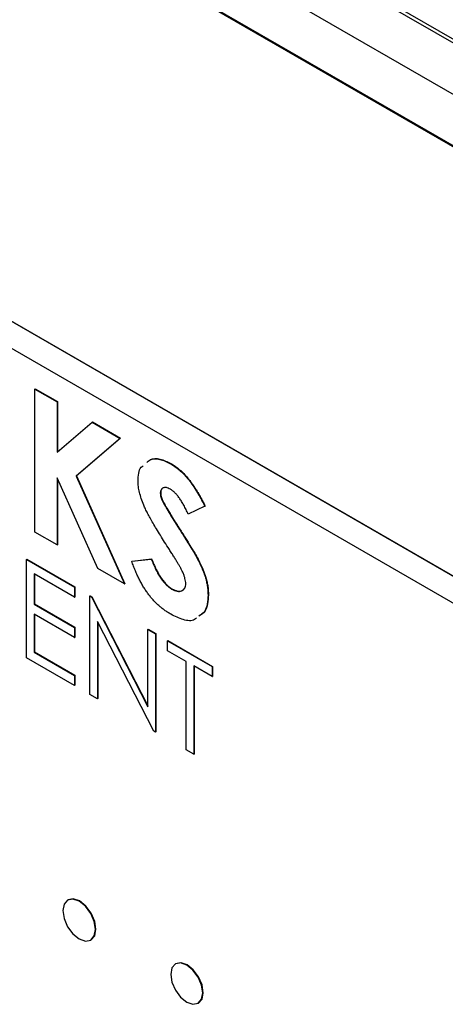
# Model space of a CAD drawing. Header units: inches. Extents: x 1.6 to 12.3, y 1.7 to 9.5.
# Tile 33 of 35: x 10.989 to 11.192, y 6.095 to 6.563. Entities that reach past the tile are written whole.
import ezdxf

# ---------------------------------------------------------------- set-up
doc = ezdxf.new("R2010")
doc.units = ezdxf.units.IN
doc.header["$MEASUREMENT"] = 0

msp = doc.modelspace()

# ---------------------------------------------------------------- linework, layer by layer
at = {"color": 7, "linetype": 'Continuous', "lineweight": 25}
for p, q in [((10.75549, 6.80596), (11.51087, 6.36989)), ((10.75972, 6.80536), (11.5114, 6.37142)), ((11.6583, 6.26029), (10.72386, 6.79973)), ((11.6583, 6.23579), (10.72456, 6.77482)), ((10.72542, 6.77386), (11.66198, 6.23332)), ((11.50485, 6.11967), (10.76238, 6.54819)), ((11.50502, 6.11978), (10.76256, 6.54829)), ((10.76238, 6.53553), (11.50485, 6.10702)), ((10.99666, 6.38736), (10.99684, 6.38747)), ((10.99666, 6.38736), (11.00724, 6.38126)), ((10.99667, 6.31932), (10.99666, 6.38736)), ((10.99684, 6.38747), (11.00741, 6.38136)), ((11.00724, 6.38126), (11.00741, 6.38136)), ((11.00724, 6.38126), (11.00724, 6.35731)), ((11.00741, 6.38136), (11.00741, 6.35746)), ((11.00724, 6.35731), (11.02395, 6.37161)), ((11.02395, 6.37161), (11.02413, 6.37172)), ((11.02395, 6.37161), (11.0373, 6.36391)), ((11.02413, 6.37172), (11.03748, 6.36401)), ((11.0373, 6.36391), (11.0163, 6.34593)), ((11.03748, 6.36401), (11.01648, 6.34603)), ((11.0373, 6.36391), (11.03748, 6.36401)), ((11.06123, 6.35184), (11.0614, 6.35195)), ((11.02661, 6.30203), (11.00724, 6.34512)), ((11.00724, 6.34512), (11.00724, 6.31321)), ((11.00742, 6.34473), (11.00742, 6.31331)), ((11.0163, 6.34593), (11.01648, 6.34603)), ((11.0163, 6.34593), (11.03935, 6.29468)), ((11.01648, 6.34603), (11.03953, 6.29478)), ((11.05634, 6.33799), (11.05652, 6.33809)), ((11.05732, 6.33417), (11.0575, 6.33427)), ((11.07749, 6.33162), (11.06959, 6.32783)), ((11.07749, 6.33162), (11.07767, 6.33172)), ((11.06533, 6.32077), (11.0655, 6.32087)), ((11.00724, 6.31321), (10.99667, 6.31932)), ((11.00724, 6.31321), (11.00742, 6.31331)), ((10.99272, 6.30636), (10.9929, 6.30646)), ((10.99272, 6.30636), (11.01558, 6.29317)), ((10.99273, 6.25957), (10.99272, 6.30636)), ((10.9929, 6.30646), (11.01575, 6.29327)), ((11.04275, 6.30546), (11.05205, 6.30654)), ((11.04292, 6.30557), (11.05222, 6.30665)), ((11.05205, 6.30654), (11.05222, 6.30665)), ((11.07292, 6.30854), (11.07309, 6.30864)), ((11.03935, 6.29468), (11.02661, 6.30203)), ((11.04275, 6.30546), (11.04292, 6.30557)), ((11.01558, 6.28837), (10.99636, 6.29946)), ((10.99636, 6.29946), (10.99636, 6.28506)), ((10.99654, 6.29936), (10.99654, 6.28517)), ((11.01558, 6.29317), (11.01575, 6.29327)), ((11.01558, 6.29317), (11.01558, 6.28837)), ((11.01575, 6.29327), (11.01575, 6.28847)), ((11.03935, 6.29468), (11.03953, 6.29478)), ((11.0617, 6.29225), (11.06188, 6.29235)), ((11.01558, 6.28837), (11.01575, 6.28847)), ((11.02285, 6.28897), (11.02302, 6.28907)), ((11.02285, 6.24219), (11.02285, 6.28897)), ((11.02285, 6.28897), (11.02361, 6.28853)), ((11.02302, 6.28907), (11.02379, 6.28863)), ((11.02361, 6.28853), (11.02379, 6.28863)), ((11.02361, 6.28853), (11.05038, 6.23626)), ((11.02379, 6.28863), (11.05038, 6.23671)), ((11.07901, 6.28942), (11.07919, 6.28952)), ((10.99636, 6.28506), (10.99654, 6.28517)), ((10.99636, 6.28506), (11.01558, 6.27397)), ((10.99654, 6.28517), (11.01576, 6.27407)), ((11.01558, 6.26917), (10.99636, 6.28027)), ((10.99636, 6.28027), (10.99636, 6.26227)), ((10.99654, 6.28016), (10.99654, 6.26237)), ((11.01558, 6.27397), (11.01576, 6.27407)), ((11.01558, 6.27397), (11.01558, 6.26917)), ((11.01576, 6.27407), (11.01576, 6.26928)), ((11.05319, 6.22468), (11.02648, 6.27682)), ((11.02648, 6.27682), (11.02649, 6.24009)), ((11.02666, 6.27648), (11.02666, 6.24019)), ((11.05037, 6.27308), (11.05055, 6.27318)), ((11.05055, 6.27318), (11.05419, 6.27109)), ((11.01558, 6.26917), (11.01576, 6.26928)), ((11.05038, 6.23626), (11.05037, 6.27308)), ((11.05037, 6.27308), (11.05401, 6.27098)), ((11.05401, 6.27098), (11.05419, 6.27109)), ((11.05401, 6.27098), (11.05402, 6.2242)), ((11.05419, 6.27109), (11.05419, 6.2243)), ((11.05972, 6.26769), (11.0599, 6.26779)), ((11.05972, 6.26289), (11.05972, 6.26769)), ((11.05972, 6.26769), (11.08102, 6.2554)), ((11.0599, 6.26779), (11.08119, 6.2555)), ((11.01558, 6.24638), (10.99273, 6.25957)), ((10.99636, 6.26227), (10.99654, 6.26237)), ((10.99636, 6.26227), (11.01558, 6.25118)), ((10.99654, 6.26237), (11.01576, 6.25128)), ((11.06855, 6.25779), (11.05972, 6.26289)), ((11.06856, 6.21581), (11.06855, 6.25779)), ((11.08102, 6.2506), (11.07219, 6.25569)), ((11.07219, 6.25569), (11.07219, 6.21371)), ((11.07237, 6.25559), (11.07237, 6.21381)), ((11.08102, 6.2554), (11.08119, 6.2555)), ((11.08102, 6.2554), (11.08102, 6.2506)), ((11.08119, 6.2555), (11.0812, 6.2507)), ((11.01558, 6.25118), (11.01576, 6.25128)), ((11.01558, 6.25118), (11.01558, 6.24638)), ((11.01576, 6.25128), (11.01576, 6.24648)), ((11.08102, 6.2506), (11.0812, 6.2507)), ((11.01558, 6.24638), (11.01576, 6.24648)), ((11.02649, 6.24009), (11.02285, 6.24219)), ((11.02649, 6.24009), (11.02666, 6.24019)), ((11.05402, 6.2242), (11.05319, 6.22468)), ((11.05402, 6.2242), (11.05419, 6.2243)), ((11.07219, 6.21371), (11.06856, 6.21581)), ((11.07219, 6.21371), (11.07237, 6.21381)), ((11.01247, 6.14449), (11.01229, 6.14439)), ((11.02327, 6.12536), (11.02345, 6.12546)), ((11.0637, 6.1141), (11.06352, 6.11399)), ((11.07432, 6.0953), (11.07449, 6.0954))]:
    msp.add_line(p, q, dxfattribs=at)
at = {"color": 7, "linetype": 'Continuous', "lineweight": 25, "flags": 128}
for points in [[(11.02555, 6.13039), (11.02496, 6.13416), (11.02327, 6.13805), (11.02075, 6.14144), (11.01778, 6.14384), (11.01481, 6.14488), (11.01229, 6.14439), (11.0106, 6.14245), (11.01001, 6.13936), (11.0106, 6.13558), (11.01229, 6.1317), (11.01481, 6.1283), (11.01778, 6.1259), (11.02076, 6.12487), (11.02328, 6.12536), (11.02496, 6.1273), (11.02555, 6.13039)], [(11.02345, 6.12546), (11.02345, 6.12546), (11.02514, 6.1274), (11.02573, 6.13049), (11.02514, 6.13426), (11.02345, 6.13815), (11.02093, 6.14155), (11.01796, 6.14395), (11.01498, 6.14498), (11.01247, 6.14449)], [(11.07655, 6.10024), (11.07597, 6.10395), (11.07432, 6.10776), (11.07184, 6.1111), (11.06892, 6.11346), (11.066, 6.11447), (11.06352, 6.11399), (11.06187, 6.11209), (11.06129, 6.10905), (11.06187, 6.10534), (11.06352, 6.10153), (11.066, 6.09819), (11.06892, 6.09583), (11.07184, 6.09482), (11.07432, 6.0953), (11.07597, 6.0972), (11.07655, 6.10024)], [(11.07449, 6.0954), (11.07449, 6.0954), (11.07615, 6.09731), (11.07673, 6.10034), (11.07615, 6.10405), (11.07449, 6.10787), (11.07202, 6.1112), (11.0691, 6.11356), (11.06617, 6.11458), (11.0637, 6.1141)]]:
    msp.add_lwpolyline(points, dxfattribs=at)
at = {"color": 7, "linetype": 'Continuous', "lineweight": 25}
for points, knots in [([(11.04987, 6.35237), (11.05036, 6.35286), (11.05189, 6.35439), (11.056, 6.35432), (11.05948, 6.35267), (11.06123, 6.35184)], [0, 0, 0, 0, 0.191162, 0.595331, 1, 1, 1, 1]), ([(11.05106, 6.35332), (11.05124, 6.35349), (11.05249, 6.35463), (11.05621, 6.35437), (11.05967, 6.35276), (11.0614, 6.35195)], [0, 0, 0, 0, 0.0767093, 0.5380694, 1, 1, 1, 1]), ([(11.04576, 6.34351), (11.04588, 6.34615), (11.04601, 6.34936), (11.04781, 6.35068), (11.04813, 6.35091)], [0, 0, 0, 0, 0.82372, 1, 1, 1, 1]), ([(11.06123, 6.35184), (11.06192, 6.35141), (11.0633, 6.35056), (11.06535, 6.34892), (11.06735, 6.34705), (11.06896, 6.34525), (11.07024, 6.34367), (11.07122, 6.34233), (11.07222, 6.34087), (11.07323, 6.33927), (11.07428, 6.33755), (11.07534, 6.33569), (11.07642, 6.33371), (11.07713, 6.33233), (11.07749, 6.33162)], [0, 0, 0, 0, 0.106912, 0.212981, 0.319783, 0.428565, 0.485867, 0.54657, 0.611444, 0.680229, 0.753153, 0.830749, 0.913131, 1, 1, 1, 1]), ([(11.0614, 6.35195), (11.0621, 6.35152), (11.06348, 6.35066), (11.06553, 6.34902), (11.06752, 6.34715), (11.06913, 6.34535), (11.07041, 6.34378), (11.07139, 6.34244), (11.0724, 6.34097), (11.07341, 6.33937), (11.07445, 6.33765), (11.07551, 6.33579), (11.0766, 6.33381), (11.07731, 6.33243), (11.07767, 6.33172)], [0, 0, 0, 0, 0.106912, 0.212981, 0.319783, 0.428565, 0.485867, 0.54657, 0.611444, 0.680229, 0.753153, 0.830749, 0.913131, 1, 1, 1, 1]), ([(11.06062, 6.31106), (11.05987, 6.31222), (11.05843, 6.31446), (11.05639, 6.31771), (11.05456, 6.32071), (11.05294, 6.32347), (11.05152, 6.32598), (11.05031, 6.32823), (11.04931, 6.33024), (11.04827, 6.33255), (11.04728, 6.33518), (11.04641, 6.33816), (11.04586, 6.34097), (11.0458, 6.34267), (11.04576, 6.34351)], [0, 0, 0, 0, 0.1121301, 0.2152117, 0.3099178, 0.3959787, 0.4734709, 0.5421672, 0.6025532, 0.6551264, 0.7482087, 0.8352703, 0.9189212, 1, 1, 1, 1]), ([(11.06111, 6.3397), (11.06077, 6.33988), (11.06013, 6.34023), (11.05921, 6.34049), (11.05838, 6.34054), (11.05767, 6.34036), (11.05709, 6.33998), (11.05665, 6.33948), (11.05639, 6.33881), (11.05636, 6.33826), (11.05634, 6.33799)], [0, 0, 0, 0, 0.14802, 0.285787, 0.415605, 0.546256, 0.67037, 0.784556, 0.893342, 1, 1, 1, 1]), ([(11.05718, 6.33984), (11.05706, 6.33976), (11.05662, 6.33943), (11.05656, 6.33866), (11.05652, 6.33809)], [0, 0, 0, 0, 0.255061, 1, 1, 1, 1]), ([(11.06959, 6.32783), (11.06925, 6.32857), (11.0686, 6.33001), (11.06754, 6.33204), (11.06649, 6.33385), (11.06544, 6.33546), (11.06437, 6.33685), (11.06329, 6.33803), (11.0622, 6.339), (11.06147, 6.33947), (11.06111, 6.3397)], [0, 0, 0, 0, 0.16242, 0.311824, 0.448433, 0.573381, 0.689077, 0.797573, 0.900293, 1, 1, 1, 1]), ([(11.05634, 6.33799), (11.05635, 6.3377), (11.05637, 6.33712), (11.05658, 6.33617), (11.05688, 6.33518), (11.05717, 6.33451), (11.05732, 6.33417)], [0, 0, 0, 0, 0.241881, 0.487115, 0.737838, 1, 1, 1, 1]), ([(11.05652, 6.33809), (11.05653, 6.33781), (11.05655, 6.33722), (11.05675, 6.33627), (11.05706, 6.33528), (11.05735, 6.33461), (11.0575, 6.33427)], [0, 0, 0, 0, 0.241881, 0.487115, 0.737838, 1, 1, 1, 1]), ([(11.05732, 6.33417), (11.05746, 6.33389), (11.05777, 6.33326), (11.05836, 6.33219), (11.05912, 6.33088), (11.06004, 6.32933), (11.06111, 6.32753), (11.06236, 6.32549), (11.06379, 6.32321), (11.0648, 6.32161), (11.06533, 6.32077)], [0, 0, 0, 0, 0.059232, 0.137132, 0.233826, 0.349427, 0.48319, 0.636691, 0.809251, 1, 1, 1, 1]), ([(11.0575, 6.33427), (11.05763, 6.334), (11.05795, 6.33336), (11.05853, 6.33229), (11.05929, 6.33098), (11.06021, 6.32943), (11.06129, 6.32763), (11.06254, 6.32559), (11.06397, 6.32332), (11.06498, 6.32171), (11.0655, 6.32087)], [0, 0, 0, 0, 0.059232, 0.137132, 0.233826, 0.349427, 0.48319, 0.636691, 0.809251, 1, 1, 1, 1]), ([(11.06533, 6.32077), (11.06582, 6.31999), (11.06676, 6.31851), (11.0681, 6.3164), (11.06928, 6.31452), (11.0703, 6.31287), (11.07118, 6.31147), (11.07189, 6.31028), (11.07246, 6.30934), (11.07278, 6.30878), (11.07292, 6.30854)], [0, 0, 0, 0, 0.192953, 0.366186, 0.520459, 0.655785, 0.770623, 0.865677, 0.942674, 1, 1, 1, 1]), ([(11.0655, 6.32087), (11.066, 6.32009), (11.06694, 6.31861), (11.06828, 6.3165), (11.06946, 6.31462), (11.07048, 6.31297), (11.07136, 6.31157), (11.07207, 6.31039), (11.07263, 6.30944), (11.07296, 6.30888), (11.07309, 6.30864)], [0, 0, 0, 0, 0.192953, 0.366186, 0.520459, 0.655785, 0.770623, 0.865677, 0.942674, 1, 1, 1, 1]), ([(11.06843, 6.29481), (11.06841, 6.29521), (11.06837, 6.29602), (11.06808, 6.29736), (11.06763, 6.2988), (11.06709, 6.30007), (11.06655, 6.30119), (11.06602, 6.30219), (11.06539, 6.30333), (11.06464, 6.3046), (11.06379, 6.30602), (11.06283, 6.30758), (11.06177, 6.30927), (11.06101, 6.31045), (11.06062, 6.31106)], [0, 0, 0, 0, 0.0763466, 0.1550908, 0.2383516, 0.3284041, 0.3793839, 0.4396176, 0.5098314, 0.5888746, 0.6774364, 0.7755467, 0.8826359, 1, 1, 1, 1]), ([(11.05205, 6.30654), (11.05239, 6.30566), (11.05305, 6.30395), (11.05417, 6.30153), (11.05531, 6.29935), (11.05651, 6.29742), (11.05774, 6.29574), (11.05902, 6.2943), (11.06035, 6.29311), (11.06125, 6.29253), (11.0617, 6.29225)], [0, 0, 0, 0, 0.160458, 0.307612, 0.442139, 0.566229, 0.681222, 0.789558, 0.895029, 1, 1, 1, 1]), ([(11.05222, 6.30665), (11.05257, 6.30576), (11.05323, 6.30406), (11.05434, 6.30164), (11.05549, 6.29946), (11.05668, 6.29753), (11.05792, 6.29584), (11.0592, 6.29441), (11.06053, 6.29321), (11.06143, 6.29264), (11.06188, 6.29235)], [0, 0, 0, 0, 0.160458, 0.307612, 0.442139, 0.566229, 0.681222, 0.789558, 0.895029, 1, 1, 1, 1]), ([(11.07292, 6.30854), (11.07344, 6.30759), (11.07444, 6.30576), (11.07574, 6.30307), (11.0768, 6.30057), (11.07764, 6.29822), (11.07826, 6.29596), (11.0787, 6.29374), (11.07896, 6.29154), (11.07899, 6.29013), (11.07901, 6.28942)], [0, 0, 0, 0, 0.150824, 0.289937, 0.417114, 0.534533, 0.648022, 0.76242, 0.879834, 1, 1, 1, 1]), ([(11.07309, 6.30864), (11.07361, 6.30769), (11.07461, 6.30586), (11.07591, 6.30318), (11.07698, 6.30067), (11.07781, 6.29832), (11.07844, 6.29606), (11.07888, 6.29384), (11.07914, 6.29164), (11.07917, 6.29023), (11.07919, 6.28952)], [0, 0, 0, 0, 0.150824, 0.289937, 0.417114, 0.534533, 0.648022, 0.76242, 0.879834, 1, 1, 1, 1]), ([(11.06132, 6.28026), (11.06081, 6.28056), (11.05981, 6.28116), (11.05834, 6.28217), (11.05692, 6.28326), (11.05555, 6.28444), (11.05423, 6.28569), (11.05296, 6.28704), (11.05173, 6.28846), (11.05056, 6.28995), (11.04944, 6.29155), (11.04834, 6.29323), (11.04731, 6.29502), (11.04631, 6.29691), (11.04536, 6.29891), (11.04443, 6.301), (11.04356, 6.3032), (11.04302, 6.3047), (11.04275, 6.30546)], [0, 0, 0, 0, 0.0635598, 0.1258848, 0.1862646, 0.2450087, 0.3033973, 0.3614666, 0.4187328, 0.476188, 0.5344626, 0.5940064, 0.6554237, 0.7187349, 0.7849465, 0.8535032, 0.9251727, 1, 1, 1, 1]), ([(11.0617, 6.29225), (11.06216, 6.292), (11.06305, 6.29153), (11.06432, 6.29118), (11.06549, 6.29111), (11.06649, 6.29139), (11.06735, 6.29189), (11.06797, 6.29263), (11.06837, 6.2936), (11.06841, 6.29441), (11.06843, 6.29481)], [0, 0, 0, 0, 0.141986, 0.275473, 0.404346, 0.53543, 0.661427, 0.777867, 0.88828, 1, 1, 1, 1]), ([(11.06188, 6.29235), (11.06278, 6.29192), (11.06458, 6.29107), (11.06657, 6.29124), (11.0673, 6.29201), (11.06751, 6.29223)], [0, 0, 0, 0, 0.416065, 0.831395, 1, 1, 1, 1]), ([(11.07901, 6.28942), (11.07882, 6.28647), (11.07853, 6.28178), (11.07565, 6.28002), (11.07457, 6.27937)], [0, 0, 0, 0, 0.627441, 1, 1, 1, 1]), ([(11.07919, 6.28952), (11.079, 6.28657), (11.07871, 6.28188), (11.07582, 6.28012), (11.07475, 6.27947)], [0, 0, 0, 0, 0.6274412, 1, 1, 1, 1]), ([(11.07355, 6.27852), (11.07325, 6.27824), (11.07174, 6.27682), (11.06725, 6.2774), (11.06329, 6.2793), (11.06132, 6.28026)], [0, 0, 0, 0, 0.1093615, 0.5541153, 1, 1, 1, 1])]:
    msp.add_open_spline(points, degree=3, knots=knots, dxfattribs=at)

doc.saveas('drawing.dxf')
